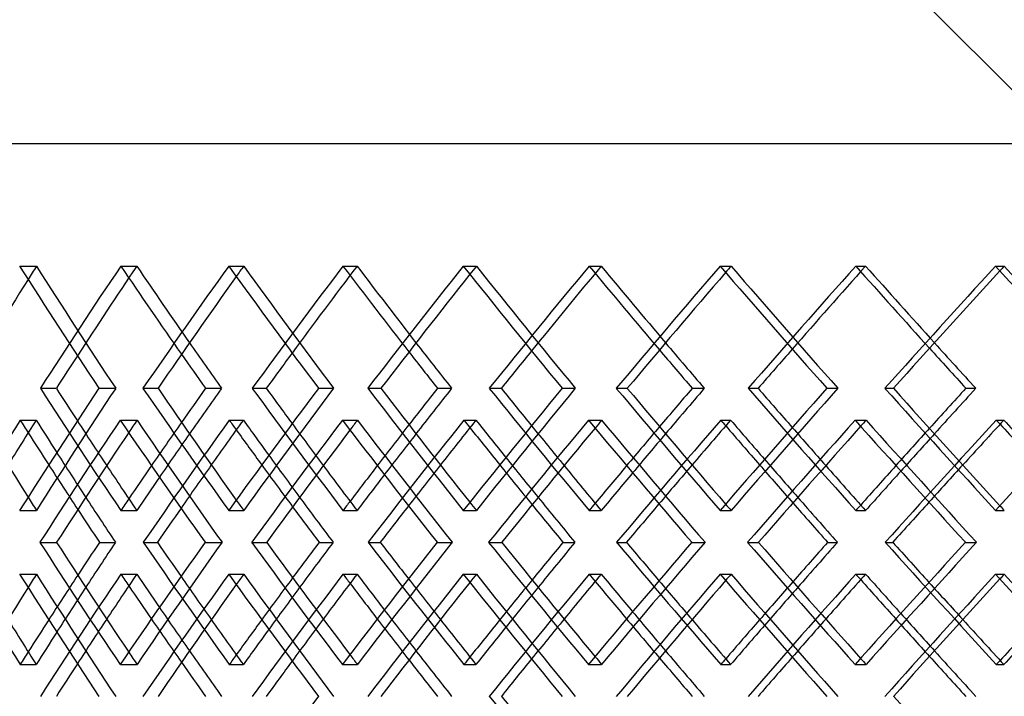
# Model space of a CAD drawing. Header units: millimetres. Extents: x -448 to 448, y -319 to 381.
# Tile 6 of 18: x -235 to -121, y 31 to 109. Entities that reach past the tile are written whole.
import ezdxf

# ---------------------------------------------------------------- set-up
doc = ezdxf.new("R2010")
doc.units = ezdxf.units.MM
doc.layers.add('HIDDEN', color=7, linetype='Continuous')
doc.layers.add('THICK', color=7, linetype='Continuous')

msp = doc.modelspace()

# ---------------------------------------------------------------- linework, layer by layer
at = {"layer": 'HIDDEN'}
for p, q in [((-300, 95), (300, 95)), ((-234.9, 80.82), (-232.96, 80.82)), ((-223.19, 80.82), (-221.35, 80.82)), ((-210.71, 80.82), (-208.97, 80.82)), ((-197.48, 80.82), (-195.85, 80.82)), ((-183.56, 80.82), (-182.04, 80.82)), ((-168.99, 80.82), (-167.59, 80.82)), ((-153.83, 80.82), (-152.56, 80.82)), ((-138.13, 80.82), (-136.99, 80.82)), ((-121.94, 80.82), (-120.94, 80.82)), ((-232.5, 66.67), (-230.66, 66.67)), ((-225.72, 66.67), (-223.78, 66.67)), ((-207.98, 66.67), (-206.35, 66.67)), ((-200.32, 66.67), (-198.58, 66.67)), ((-180.54, 66.67), (-179.15, 66.67)), ((-172.11, 66.67), (-170.59, 66.67)), ((-150.57, 66.67), (-149.43, 66.67)), ((-141.48, 66.67), (-140.2, 66.67)), ((-234.84, 62.99), (-233, 62.99)), ((-223.25, 62.99), (-221.31, 62.99)), ((-210.64, 62.99), (-209.01, 62.99)), ((-197.54, 62.99), (-195.8, 62.99)), ((-183.49, 62.99), (-182.09, 62.99)), ((-169.06, 62.99), (-167.54, 62.99)), ((-153.76, 62.99), (-152.61, 62.99)), ((-138.21, 62.99), (-136.93, 62.99)), ((-121.87, 62.99), (-120.99, 62.99)), ((-234.9, 52.51), (-232.96, 52.51)), ((-223.19, 52.51), (-221.35, 52.51)), ((-210.71, 52.51), (-208.97, 52.51)), ((-197.48, 52.51), (-195.85, 52.51)), ((-183.56, 52.51), (-182.04, 52.51)), ((-168.99, 52.51), (-167.59, 52.51)), ((-153.83, 52.51), (-152.56, 52.51)), ((-138.13, 52.51), (-136.99, 52.51)), ((-121.94, 52.51), (-120.94, 52.51)), ((-220.6, 48.83), (-218.96, 48.83)), ((-213.43, 48.83), (-211.48, 48.83)), ((-194.57, 48.83), (-193.17, 48.83)), ((-186.58, 48.83), (-184.82, 48.83)), ((-165.81, 48.83), (-164.66, 48.83)), ((-157.1, 48.83), (-155.58, 48.83)), ((-134.72, 48.83), (-133.85, 48.83)), ((-125.43, 48.83), (-124.15, 48.83)), ((-234.9, 45.15), (-232.96, 45.15)), ((-223.19, 45.15), (-221.35, 45.15)), ((-210.71, 45.15), (-208.97, 45.15)), ((-197.48, 45.15), (-195.85, 45.15)), ((-183.56, 45.15), (-182.04, 45.15)), ((-168.99, 45.15), (-167.59, 45.15)), ((-153.83, 45.15), (-152.56, 45.15)), ((-138.13, 45.15), (-136.99, 45.15)), ((-121.94, 45.15), (-120.94, 45.15)), ((-234.84, 34.68), (-233, 34.68)), ((-223.25, 34.68), (-221.31, 34.68)), ((-210.64, 34.68), (-209.01, 34.68)), ((-197.54, 34.68), (-195.8, 34.68)), ((-183.49, 34.68), (-182.09, 34.68)), ((-169.06, 34.68), (-167.54, 34.68)), ((-153.76, 34.68), (-152.61, 34.68)), ((-138.21, 34.68), (-136.93, 34.68)), ((-121.87, 34.68), (-120.99, 34.68))]:
    msp.add_line(p, q, dxfattribs=at)
for centre, major_axis, ratio, start_param, end_param in [((0, 80.82), (-270.84, -270.84), 0.476369, -1.126231, -1.121096), ((0, 80.82), (-270.84, 270.84), 0.476369, 1.126231, 1.173424), ((0, 80.82), (-276.83, -276.83), 0.440502, -1.155869, -1.109066), ((0, 80.82), (-274.54, -274.54), 0.440502, -1.155869, -1.121272), ((0, 80.82), (-276.83, 276.83), 0.440502, 1.155869, 1.189641), ((0, 80.82), (-274.54, 274.54), 0.440502, 1.155869, 1.185507), ((0, 80.82), (-278.01, -278.01), 0.405559, -1.185507, -1.181462), ((0, 80.82), (-278.01, 278.01), 0.405559, 1.185507, 1.2327), ((0, 80.82), (-283.57, -283.57), 0.371447, -1.215144, -1.168342), ((0, 80.82), (-281.23, -281.23), 0.371447, -1.215144, -1.181571), ((0, 80.82), (-283.57, 283.57), 0.371447, 1.215144, 1.248013), ((0, 80.82), (-281.23, 281.23), 0.371447, 1.215144, 1.244782), ((0, 80.82), (-284.2, -284.2), 0.338078, -1.244782, -1.241601), ((0, 80.82), (-284.2, 284.2), 0.338078, 1.244782, 1.291975), ((0, 80.82), (-289.31, -289.31), 0.305371, -1.27442, -1.227617), ((0, 80.82), (-286.92, -286.92), 0.305371, -1.27442, -1.241668), ((0, 80.82), (-289.31, 289.31), 0.305371, 1.27442, 1.306544), ((0, 80.82), (-286.92, 286.92), 0.305371, 1.27442, 1.304057), ((0, 80.82), (-289.39, -289.39), 0.273251, -1.304057, -1.301596), ((0, 80.82), (-289.39, 289.39), 0.273251, 1.304057, 1.35125), ((0, 80.82), (-294.04, -294.04), 0.241647, -1.333695, -1.286892), ((0, 80.82), (-291.61, -291.61), 0.241647, -1.333695, -1.301637), ((0, 80.82), (-294.04, 294.04), 0.241647, 1.333695, 1.365179), ((0, 80.82), (-291.61, 291.61), 0.241647, 1.333695, 1.363333), ((0, 80.82), (-293.57, -293.57), 0.210492, -1.363333, -1.361497), ((0, 80.82), (-293.57, 293.57), 0.210492, 1.363333, 1.410526), ((0, 52.51), (-270.84, -270.84), 0.476369, -1.173424, -1.126231), ((0, 52.51), (-276.83, 276.83), 0.440502, 1.109066, 1.155869), ((0, 52.51), (-278.01, -278.01), 0.405559, -1.2327, -1.185507), ((0, 52.51), (-283.57, 283.57), 0.371447, 1.168342, 1.215144), ((0, 52.51), (-284.2, -284.2), 0.338078, -1.291975, -1.244782), ((0, 52.51), (-289.31, 289.31), 0.305371, 1.227617, 1.27442), ((0, 52.51), (-289.39, -289.39), 0.273251, -1.35125, -1.304057), ((0, 52.51), (-294.04, 294.04), 0.241647, 1.286892, 1.333695), ((0, 80.82), (-276.83, -276.83), 0.440502, -1.096882, -1.049932), ((0, 45.15), (-276.83, 276.83), 0.440502, 1.096882, 1.101728), ((0, 52.51), (-274.54, 274.54), 0.440502, 1.121272, 1.138506), ((0, 45.15), (-270.84, -270.84), 0.476369, -1.185711, -1.180909), ((0, 80.82), (-270.84, 270.84), 0.476369, 1.185711, 1.233054), ((0, 80.82), (-283.57, -283.57), 0.371447, -1.156157, -1.109208), ((0, 52.51), (-276.83, -276.83), 0.440502, -1.189641, -1.173054), ((0, 45.15), (-283.57, 283.57), 0.371447, 1.156157, 1.159923), ((0, 45.15), (-278.01, -278.01), 0.405559, -1.244986, -1.241148), ((0, 80.82), (-278.01, 278.01), 0.405559, 1.244986, 1.29233), ((0, 80.82), (-289.31, -289.31), 0.305371, -1.215432, -1.168483), ((0, 45.15), (-289.31, 289.31), 0.305371, 1.215432, 1.218341), ((0, 45.15), (-284.2, -284.2), 0.338078, -1.304262, -1.301208), ((0, 80.82), (-284.2, 284.2), 0.338078, 1.304262, 1.351605), ((0, 80.82), (-294.04, -294.04), 0.241647, -1.274708, -1.227758), ((0, 45.15), (-294.04, 294.04), 0.241647, 1.274708, 1.276903), ((0, 45.15), (-289.39, -289.39), 0.273251, -1.363537, -1.361151), ((0, 80.82), (-289.39, 289.39), 0.273251, 1.363537, 1.41088), ((0, 80.82), (-297.73, -297.73), 0.179724, -1.333983, -1.287034), ((0, 45.15), (-297.73, 297.73), 0.179724, 1.333983, 1.335558), ((0, 52.51), (-281.23, 281.23), 0.371447, 1.181571, 1.197781), ((0, 52.51), (-283.57, -283.57), 0.371447, -1.248013, -1.23233), ((0, 52.51), (-286.92, 286.92), 0.305371, 1.241668, 1.257057), ((0, 52.51), (-289.31, -289.31), 0.305371, -1.306544, -1.291605), ((0, 52.51), (-291.61, 291.61), 0.241647, 1.301637, 1.316332), ((0, 52.51), (-294.04, -294.04), 0.241647, -1.365179, -1.35088), ((0, 52.51), (-274.54, -274.54), 0.440502, -1.185507, -1.168733), ((0, 52.51), (-281.23, -281.23), 0.371447, -1.244782, -1.228939), ((0, 52.51), (-286.92, -286.92), 0.305371, -1.304057, -1.288977), ((0, 52.51), (-291.61, -291.61), 0.241647, -1.363333, -1.348906), ((0, 45.15), (-274.54, 274.54), 0.440502, 1.108925, 1.126231), ((0, 45.15), (-281.23, 281.23), 0.371447, 1.169251, 1.185507), ((0, 45.15), (-286.92, 286.92), 0.305371, 1.229366, 1.244782), ((0, 45.15), (-291.61, 291.61), 0.241647, 1.289345, 1.304057), ((0, 45.15), (-276.83, 276.83), 0.440502, 1.114058, 1.131148), ((0, 80.82), (-281.23, -281.23), 0.371447, -1.138293, -1.121566), ((0, 45.15), (-283.57, 283.57), 0.371447, 1.173333, 1.189409), ((0, 80.82), (-286.92, -286.92), 0.305371, -1.197568, -1.181753), ((0, 45.15), (-289.31, 289.31), 0.305371, 1.232609, 1.247869), ((0, 80.82), (-291.61, -291.61), 0.241647, -1.256844, -1.241779), ((0, 45.15), (-294.04, 294.04), 0.241647, 1.291884, 1.306458), ((0, 80.82), (-295.27, -295.27), 0.179724, -1.316119, -1.301701), ((0, 52.51), (-270.84, 270.84), 0.476369, 1.121096, 1.126231), ((0, 52.51), (-276.83, -276.83), 0.440502, -1.160386, -1.155869), ((0, 52.51), (-278.01, 278.01), 0.405559, 1.181462, 1.185507), ((0, 52.51), (-283.57, -283.57), 0.371447, -1.218706, -1.215144), ((0, 52.51), (-284.2, 284.2), 0.338078, 1.241601, 1.244782), ((0, 52.51), (-289.31, -289.31), 0.305371, -1.277203, -1.27442), ((0, 52.51), (-289.39, 289.39), 0.273251, 1.301596, 1.304057), ((0, 52.51), (-294.04, -294.04), 0.241647, -1.335816, -1.333695), ((0, 52.51), (-293.57, 293.57), 0.210492, 1.361497, 1.363333), ((0, 16.85), (-276.83, 276.83), 0.440502, 1.049932, 1.096882), ((0, 16.85), (-270.84, -270.84), 0.476369, -1.233054, -1.185711), ((0, 16.85), (-283.57, 283.57), 0.371447, 1.109208, 1.156157), ((0, 16.85), (-278.01, -278.01), 0.405559, -1.29233, -1.244986), ((0, 16.85), (-289.31, 289.31), 0.305371, 1.168483, 1.215432), ((0, 16.85), (-284.2, -284.2), 0.338078, -1.351605, -1.304262), ((0, 16.85), (-294.04, 294.04), 0.241647, 1.227758, 1.274708), ((0, 16.85), (-289.39, -289.39), 0.273251, -1.41088, -1.363537), ((0, 16.85), (-297.73, 297.73), 0.179724, 1.287034, 1.333983), ((0, 45.15), (-270.84, -270.84), 0.476369, -1.126231, -1.121096), ((0, 45.15), (-270.84, 270.84), 0.476369, 1.126231, 1.173424), ((0, 45.15), (-276.83, -276.83), 0.440502, -1.155869, -1.109066), ((0, 52.51), (-276.83, -276.83), 0.440502, -1.131148, -1.114058), ((0, 45.15), (-276.83, 276.83), 0.440502, 1.155869, 1.160386), ((0, 16.85), (-281.23, 281.23), 0.371447, 1.121566, 1.138293), ((0, 45.15), (-278.01, -278.01), 0.405559, -1.185507, -1.181462), ((0, 45.15), (-278.01, 278.01), 0.405559, 1.185507, 1.2327), ((0, 45.15), (-283.57, -283.57), 0.371447, -1.215144, -1.168342), ((0, 52.51), (-283.57, -283.57), 0.371447, -1.189409, -1.173333), ((0, 45.15), (-283.57, 283.57), 0.371447, 1.215144, 1.218706), ((0, 16.85), (-286.92, 286.92), 0.305371, 1.181753, 1.197568), ((0, 45.15), (-284.2, -284.2), 0.338078, -1.244782, -1.241601), ((0, 45.15), (-284.2, 284.2), 0.338078, 1.244782, 1.291975), ((0, 45.15), (-289.31, -289.31), 0.305371, -1.27442, -1.227617), ((0, 52.51), (-289.31, -289.31), 0.305371, -1.247869, -1.232609), ((0, 45.15), (-289.31, 289.31), 0.305371, 1.27442, 1.277203), ((0, 45.15), (-289.39, -289.39), 0.273251, -1.304057, -1.301596), ((0, 45.15), (-289.39, 289.39), 0.273251, 1.304057, 1.35125), ((0, 45.15), (-294.04, -294.04), 0.241647, -1.333695, -1.286892), ((0, 45.15), (-294.04, 294.04), 0.241647, 1.333695, 1.335816), ((0, 45.15), (-293.57, -293.57), 0.210492, -1.363333, -1.361497), ((0, 45.15), (-293.57, 293.57), 0.210492, 1.363333, 1.410526), ((0, 52.51), (-274.54, -274.54), 0.440502, -1.126231, -1.108925), ((0, 52.51), (-281.23, -281.23), 0.371447, -1.185507, -1.169251), ((0, 52.51), (-286.92, -286.92), 0.305371, -1.244782, -1.229366), ((0, 16.85), (-291.61, 291.61), 0.241647, 1.241779, 1.256844), ((0, 52.51), (-294.04, -294.04), 0.241647, -1.306458, -1.291884), ((0, 52.51), (-291.61, -291.61), 0.241647, -1.304057, -1.289345), ((0, 16.85), (-295.27, 295.27), 0.179724, 1.301701, 1.316119), ((0, 45.15), (-274.54, 274.54), 0.440502, 1.168733, 1.185507), ((0, 45.15), (-274.54, -274.54), 0.440502, -1.138506, -1.121272), ((0, 45.15), (-276.83, 276.83), 0.440502, 1.173054, 1.189641), ((0, 45.15), (-281.23, -281.23), 0.371447, -1.197781, -1.181571), ((0, 45.15), (-283.57, 283.57), 0.371447, 1.23233, 1.248013), ((0, 45.15), (-281.23, 281.23), 0.371447, 1.228939, 1.244782), ((0, 45.15), (-286.92, -286.92), 0.305371, -1.257057, -1.241668), ((0, 45.15), (-289.31, 289.31), 0.305371, 1.291605, 1.306544), ((0, 45.15), (-286.92, 286.92), 0.305371, 1.288977, 1.304057), ((0, 45.15), (-291.61, -291.61), 0.241647, -1.316332, -1.301637), ((0, 45.15), (-294.04, 294.04), 0.241647, 1.35088, 1.365179), ((0, 45.15), (-291.61, 291.61), 0.241647, 1.348906, 1.363333), ((0, 52.51), (-276.83, -276.83), 0.440502, -1.101728, -1.096882), ((0, 52.51), (-270.84, 270.84), 0.476369, 1.180909, 1.185711), ((0, 52.51), (-283.57, -283.57), 0.371447, -1.159923, -1.156157), ((0, 52.51), (-278.01, 278.01), 0.405559, 1.241148, 1.244986), ((0, 52.51), (-289.31, -289.31), 0.305371, -1.218341, -1.215432), ((0, 52.51), (-284.2, 284.2), 0.338078, 1.301208, 1.304262), ((0, 52.51), (-294.04, -294.04), 0.241647, -1.276903, -1.274708), ((0, 52.51), (-289.39, 289.39), 0.273251, 1.361151, 1.363537), ((0, 52.51), (-297.73, -297.73), 0.179724, -1.335558, -1.333983), ((0, 16.85), (-289.31, 289.31), 0.305371, 1.227617, 1.27442)]:
    msp.add_ellipse(centre, major_axis=major_axis, ratio=ratio, start_param=start_param, end_param=end_param, dxfattribs=at)
at = {"layer": 'THICK'}
for p, q in [((-300, 281.18), (300, -318.82)), ((-447.5, 95), (447.5, 95)), ((-220.63, 66.67), (-218.89, 66.67)), ((-213.4, 66.67), (-211.55, 66.67)), ((-194.61, 66.67), (-193.09, 66.67)), ((-186.54, 66.67), (-184.91, 66.67)), ((-165.85, 66.67), (-164.58, 66.67)), ((-157.07, 66.67), (-155.67, 66.67)), ((-134.76, 66.67), (-133.75, 66.67)), ((-125.39, 66.67), (-124.25, 66.67)), ((-232.56, 48.83), (-230.62, 48.83)), ((-225.66, 48.83), (-223.82, 48.83)), ((-208.05, 48.83), (-206.31, 48.83)), ((-200.25, 48.83), (-198.62, 48.83)), ((-180.62, 48.83), (-179.1, 48.83)), ((-172.03, 48.83), (-170.63, 48.83)), ((-150.65, 48.83), (-149.38, 48.83)), ((-141.39, 48.83), (-140.25, 48.83))]:
    msp.add_line(p, q, dxfattribs=at)
for centre, major_axis, ratio, start_param, end_param in [((0, 80.82), (-273.1, 273.1), 0.476369, 1.126231, 1.173034), ((0, 80.82), (-280.32, -280.32), 0.405559, -1.185507, -1.138704), ((0, 80.82), (-280.32, 280.32), 0.405559, 1.185507, 1.232309), ((0, 80.82), (-286.57, -286.57), 0.338078, -1.244782, -1.197979), ((0, 80.82), (-284.2, -284.2), 0.338078, -1.241601, -1.197589), ((0, 80.82), (-286.57, 286.57), 0.338078, 1.244782, 1.291585), ((0, 80.82), (-291.8, -291.8), 0.273251, -1.304057, -1.257255), ((0, 80.82), (-289.39, -289.39), 0.273251, -1.301596, -1.256864), ((0, 80.82), (-291.8, 291.8), 0.273251, 1.304057, 1.35086), ((0, 80.82), (-296.01, -296.01), 0.210492, -1.363333, -1.31653), ((0, 80.82), (-293.57, -293.57), 0.210492, -1.361497, -1.31614), ((0, 80.82), (-296.01, 296.01), 0.210492, 1.363333, 1.410135), ((0, 80.82), (-270.84, -270.84), 0.476369, -1.121096, -1.079038), ((0, 80.82), (-278.01, -278.01), 0.405559, -1.181462, -1.138314), ((0, 80.82), (-274.54, 274.54), 0.440502, 1.185507, 1.203062), ((0, 80.82), (-281.23, 281.23), 0.371447, 1.244782, 1.262337), ((0, 80.82), (-286.92, 286.92), 0.305371, 1.304057, 1.321613), ((0, 80.82), (-291.61, 291.61), 0.241647, 1.363333, 1.380888), ((0, 80.82), (-281.23, -281.23), 0.371447, -1.181571, -1.167951), ((0, 80.82), (-283.57, 283.57), 0.371447, 1.248013, 1.261947), ((0, 80.82), (-286.92, -286.92), 0.305371, -1.241668, -1.227227), ((0, 80.82), (-289.31, 289.31), 0.305371, 1.306544, 1.321222), ((0, 80.82), (-291.61, -291.61), 0.241647, -1.301637, -1.286502), ((0, 80.82), (-294.04, 294.04), 0.241647, 1.365179, 1.380498), ((0, 80.82), (-274.54, -274.54), 0.440502, -1.121272, -1.108676), ((0, 80.82), (-276.83, 276.83), 0.440502, 1.189641, 1.202672), ((0, 52.51), (-270.84, 270.84), 0.476369, 1.079038, 1.121096), ((0, 52.51), (-273.1, -273.1), 0.476369, -1.173034, -1.126231), ((0, 52.51), (-274.54, 274.54), 0.440502, 1.108676, 1.121272), ((0, 52.51), (-280.32, 280.32), 0.405559, 1.138704, 1.185507), ((0, 52.51), (-278.01, 278.01), 0.405559, 1.138314, 1.181462), ((0, 52.51), (-276.83, -276.83), 0.440502, -1.202672, -1.189641), ((0, 52.51), (-274.54, -274.54), 0.440502, -1.203062, -1.185507), ((0, 52.51), (-280.32, -280.32), 0.405559, -1.232309, -1.185507), ((0, 52.51), (-281.23, 281.23), 0.371447, 1.167951, 1.181571), ((0, 52.51), (-286.57, 286.57), 0.338078, 1.197979, 1.244782), ((0, 52.51), (-284.2, 284.2), 0.338078, 1.197589, 1.241601), ((0, 52.51), (-283.57, -283.57), 0.371447, -1.261947, -1.248013), ((0, 52.51), (-281.23, -281.23), 0.371447, -1.262337, -1.244782), ((0, 52.51), (-286.57, -286.57), 0.338078, -1.291585, -1.244782), ((0, 52.51), (-286.92, 286.92), 0.305371, 1.227227, 1.241668), ((0, 52.51), (-291.8, 291.8), 0.273251, 1.257255, 1.304057), ((0, 52.51), (-289.39, 289.39), 0.273251, 1.256864, 1.301596), ((0, 52.51), (-289.31, -289.31), 0.305371, -1.321222, -1.306544), ((0, 52.51), (-286.92, -286.92), 0.305371, -1.321613, -1.304057), ((0, 52.51), (-291.8, -291.8), 0.273251, -1.35086, -1.304057), ((0, 52.51), (-291.61, 291.61), 0.241647, 1.286502, 1.301637), ((0, 52.51), (-296.01, 296.01), 0.210492, 1.31653, 1.363333), ((0, 52.51), (-293.57, 293.57), 0.210492, 1.31614, 1.361497), ((0, 52.51), (-294.04, -294.04), 0.241647, -1.380498, -1.365179), ((0, 52.51), (-291.61, -291.61), 0.241647, -1.380888, -1.363333), ((0, 52.51), (-296.01, -296.01), 0.210492, -1.410135, -1.363333), ((0, 80.82), (-274.54, -274.54), 0.440502, -1.096389, -1.079018), ((0, 45.15), (-274.54, 274.54), 0.440502, 1.096389, 1.108925), ((0, 45.15), (-273.1, -273.1), 0.476369, -1.185219, -1.138399), ((0, 80.82), (-273.1, 273.1), 0.476369, 1.185219, 1.232168), ((0, 80.82), (-281.23, -281.23), 0.371447, -1.155665, -1.138293), ((0, 45.15), (-281.23, 281.23), 0.371447, 1.155665, 1.169251), ((0, 45.15), (-280.32, -280.32), 0.405559, -1.244494, -1.197675), ((0, 80.82), (-280.32, 280.32), 0.405559, 1.244494, 1.291443), ((0, 80.82), (-286.92, -286.92), 0.305371, -1.21494, -1.197568), ((0, 45.15), (-286.92, 286.92), 0.305371, 1.21494, 1.229366), ((0, 45.15), (-286.57, -286.57), 0.338078, -1.303769, -1.25695), ((0, 80.82), (-286.57, 286.57), 0.338078, 1.303769, 1.350719), ((0, 80.82), (-291.61, -291.61), 0.241647, -1.274215, -1.256844), ((0, 45.15), (-291.61, 291.61), 0.241647, 1.274215, 1.289345), ((0, 45.15), (-291.8, -291.8), 0.273251, -1.363045, -1.316225), ((0, 80.82), (-291.8, 291.8), 0.273251, 1.363045, 1.409994), ((0, 80.82), (-295.27, -295.27), 0.179724, -1.333491, -1.316119), ((0, 45.15), (-295.27, 295.27), 0.179724, 1.333491, 1.349235), ((0, 45.15), (-270.84, -270.84), 0.476369, -1.180909, -1.138501), ((0, 45.15), (-283.57, 283.57), 0.371447, 1.159923, 1.173333), ((0, 45.15), (-278.01, -278.01), 0.405559, -1.241148, -1.197776), ((0, 45.15), (-289.31, 289.31), 0.305371, 1.218341, 1.232609), ((0, 45.15), (-284.2, -284.2), 0.338078, -1.301208, -1.257051), ((0, 45.15), (-294.04, 294.04), 0.241647, 1.276903, 1.291884), ((0, 45.15), (-289.39, -289.39), 0.273251, -1.361151, -1.316327), ((0, 45.15), (-297.73, 297.73), 0.179724, 1.335558, 1.351159), ((0, 45.15), (-276.83, 276.83), 0.440502, 1.101728, 1.114058), ((0, 52.51), (-274.54, 274.54), 0.440502, 1.138506, 1.155869), ((0, 52.51), (-276.83, -276.83), 0.440502, -1.173054, -1.160386), ((0, 52.51), (-281.23, 281.23), 0.371447, 1.197781, 1.215144), ((0, 52.51), (-283.57, -283.57), 0.371447, -1.23233, -1.218706), ((0, 52.51), (-286.92, 286.92), 0.305371, 1.257057, 1.27442), ((0, 52.51), (-289.31, -289.31), 0.305371, -1.291605, -1.277203), ((0, 52.51), (-291.61, 291.61), 0.241647, 1.316332, 1.333695), ((0, 52.51), (-294.04, -294.04), 0.241647, -1.35088, -1.335816), ((0, 52.51), (-291.61, -291.61), 0.241647, -1.348906, -1.333695), ((0, 52.51), (-274.54, -274.54), 0.440502, -1.168733, -1.155869), ((0, 52.51), (-281.23, -281.23), 0.371447, -1.228939, -1.215144), ((0, 52.51), (-286.92, -286.92), 0.305371, -1.288977, -1.27442), ((0, 45.15), (-274.54, 274.54), 0.440502, 1.126231, 1.1436), ((0, 45.15), (-281.23, 281.23), 0.371447, 1.185507, 1.202875), ((0, 45.15), (-286.92, 286.92), 0.305371, 1.244782, 1.26215), ((0, 45.15), (-291.61, 291.61), 0.241647, 1.304057, 1.321426), ((0, 45.15), (-276.83, 276.83), 0.440502, 1.131148, 1.143701), ((0, 80.82), (-281.23, -281.23), 0.371447, -1.121566, -1.108321), ((0, 45.15), (-283.57, 283.57), 0.371447, 1.189409, 1.202976), ((0, 80.82), (-286.92, -286.92), 0.305371, -1.181753, -1.167597), ((0, 45.15), (-289.31, 289.31), 0.305371, 1.247869, 1.262252), ((0, 80.82), (-291.61, -291.61), 0.241647, -1.241779, -1.226872), ((0, 45.15), (-294.04, 294.04), 0.241647, 1.306458, 1.321527), ((0, 80.82), (-295.27, -295.27), 0.179724, -1.301701, -1.286147), ((0, 52.51), (-273.1, 273.1), 0.476369, 1.138399, 1.185219), ((0, 52.51), (-270.84, 270.84), 0.476369, 1.138501, 1.180909), ((0, 52.51), (-276.83, -276.83), 0.440502, -1.143701, -1.131148), ((0, 52.51), (-274.54, -274.54), 0.440502, -1.1436, -1.126231), ((0, 16.85), (-273.1, -273.1), 0.476369, -1.232168, -1.185219), ((0, 16.85), (-281.23, 281.23), 0.371447, 1.108321, 1.121566), ((0, 52.51), (-280.32, 280.32), 0.405559, 1.197675, 1.244494), ((0, 52.51), (-278.01, 278.01), 0.405559, 1.197776, 1.241148), ((0, 52.51), (-283.57, -283.57), 0.371447, -1.202976, -1.189409), ((0, 52.51), (-281.23, -281.23), 0.371447, -1.202875, -1.185507), ((0, 16.85), (-280.32, -280.32), 0.405559, -1.291443, -1.244494), ((0, 16.85), (-286.92, 286.92), 0.305371, 1.167597, 1.181753), ((0, 52.51), (-286.57, 286.57), 0.338078, 1.25695, 1.303769), ((0, 52.51), (-284.2, 284.2), 0.338078, 1.257051, 1.301208), ((0, 52.51), (-289.31, -289.31), 0.305371, -1.262252, -1.247869), ((0, 52.51), (-286.92, -286.92), 0.305371, -1.26215, -1.244782), ((0, 16.85), (-286.57, -286.57), 0.338078, -1.350719, -1.303769), ((0, 16.85), (-291.61, 291.61), 0.241647, 1.226872, 1.241779), ((0, 52.51), (-291.8, 291.8), 0.273251, 1.316225, 1.363045), ((0, 52.51), (-289.39, 289.39), 0.273251, 1.316327, 1.361151), ((0, 52.51), (-294.04, -294.04), 0.241647, -1.321527, -1.306458), ((0, 52.51), (-291.61, -291.61), 0.241647, -1.321426, -1.304057), ((0, 16.85), (-291.8, -291.8), 0.273251, -1.409994, -1.363045), ((0, 16.85), (-295.27, 295.27), 0.179724, 1.286147, 1.301701), ((0, 45.15), (-273.1, 273.1), 0.476369, 1.126231, 1.173034), ((0, 45.15), (-274.54, -274.54), 0.440502, -1.155869, -1.138506), ((0, 45.15), (-274.54, 274.54), 0.440502, 1.155869, 1.168733), ((0, 45.15), (-280.32, -280.32), 0.405559, -1.185507, -1.138704), ((0, 45.15), (-280.32, 280.32), 0.405559, 1.185507, 1.232309), ((0, 45.15), (-281.23, -281.23), 0.371447, -1.215144, -1.197781), ((0, 45.15), (-281.23, 281.23), 0.371447, 1.215144, 1.228939), ((0, 45.15), (-286.57, -286.57), 0.338078, -1.244782, -1.197979), ((0, 45.15), (-286.57, 286.57), 0.338078, 1.244782, 1.291585), ((0, 45.15), (-286.92, -286.92), 0.305371, -1.27442, -1.257057), ((0, 45.15), (-286.92, 286.92), 0.305371, 1.27442, 1.288977), ((0, 45.15), (-291.8, -291.8), 0.273251, -1.304057, -1.257255), ((0, 45.15), (-291.8, 291.8), 0.273251, 1.304057, 1.35086), ((0, 45.15), (-291.61, -291.61), 0.241647, -1.333695, -1.316332), ((0, 45.15), (-294.04, 294.04), 0.241647, 1.335816, 1.35088), ((0, 45.15), (-291.61, 291.61), 0.241647, 1.333695, 1.348906), ((0, 45.15), (-296.01, -296.01), 0.210492, -1.363333, -1.31653), ((0, 45.15), (-293.57, -293.57), 0.210492, -1.361497, -1.31614), ((0, 45.15), (-296.01, 296.01), 0.210492, 1.363333, 1.410135), ((0, 45.15), (-270.84, -270.84), 0.476369, -1.121096, -1.079038), ((0, 45.15), (-276.83, 276.83), 0.440502, 1.160386, 1.173054), ((0, 45.15), (-278.01, -278.01), 0.405559, -1.181462, -1.138314), ((0, 45.15), (-283.57, 283.57), 0.371447, 1.218706, 1.23233), ((0, 45.15), (-284.2, -284.2), 0.338078, -1.241601, -1.197589), ((0, 45.15), (-289.31, 289.31), 0.305371, 1.277203, 1.291605), ((0, 45.15), (-289.39, -289.39), 0.273251, -1.301596, -1.256864), ((0, 16.85), (-274.54, 274.54), 0.440502, 1.079018, 1.096389), ((0, 52.51), (-276.83, -276.83), 0.440502, -1.114058, -1.101728), ((0, 16.85), (-281.23, 281.23), 0.371447, 1.138293, 1.155665), ((0, 52.51), (-283.57, -283.57), 0.371447, -1.173333, -1.159923), ((0, 52.51), (-281.23, -281.23), 0.371447, -1.169251, -1.155665), ((0, 16.85), (-286.92, 286.92), 0.305371, 1.197568, 1.21494), ((0, 52.51), (-289.31, -289.31), 0.305371, -1.232609, -1.218341), ((0, 52.51), (-286.92, -286.92), 0.305371, -1.229366, -1.21494), ((0, 16.85), (-291.61, 291.61), 0.241647, 1.256844, 1.274215), ((0, 52.51), (-294.04, -294.04), 0.241647, -1.291884, -1.276903), ((0, 52.51), (-291.61, -291.61), 0.241647, -1.289345, -1.274215), ((0, 16.85), (-295.27, 295.27), 0.179724, 1.316119, 1.333491), ((0, 52.51), (-297.73, -297.73), 0.179724, -1.351159, -1.335558), ((0, 52.51), (-295.27, -295.27), 0.179724, -1.349235, -1.333491), ((0, 52.51), (-274.54, -274.54), 0.440502, -1.108925, -1.096389), ((0, 45.15), (-274.54, 274.54), 0.440502, 1.185507, 1.203062), ((0, 45.15), (-281.23, 281.23), 0.371447, 1.244782, 1.262337), ((0, 45.15), (-286.92, -286.92), 0.305371, -1.241668, -1.227227), ((0, 45.15), (-289.31, 289.31), 0.305371, 1.306544, 1.321222), ((0, 45.15), (-286.92, 286.92), 0.305371, 1.304057, 1.321613), ((0, 45.15), (-291.61, -291.61), 0.241647, -1.301637, -1.286502), ((0, 45.15), (-294.04, 294.04), 0.241647, 1.365179, 1.380498), ((0, 45.15), (-291.61, 291.61), 0.241647, 1.363333, 1.380888), ((0, 45.15), (-274.54, -274.54), 0.440502, -1.121272, -1.108676), ((0, 45.15), (-276.83, 276.83), 0.440502, 1.189641, 1.202672), ((0, 45.15), (-281.23, -281.23), 0.371447, -1.181571, -1.167951), ((0, 45.15), (-283.57, 283.57), 0.371447, 1.248013, 1.261947), ((0, 16.85), (-280.32, -280.32), 0.405559, -1.232309, -1.185507), ((0, 16.85), (-286.92, 286.92), 0.305371, 1.227227, 1.241668), ((0, 16.85), (-293.57, 293.57), 0.210492, 1.31614, 1.361497)]:
    msp.add_ellipse(centre, major_axis=major_axis, ratio=ratio, start_param=start_param, end_param=end_param, dxfattribs=at)

doc.saveas('drawing.dxf')
